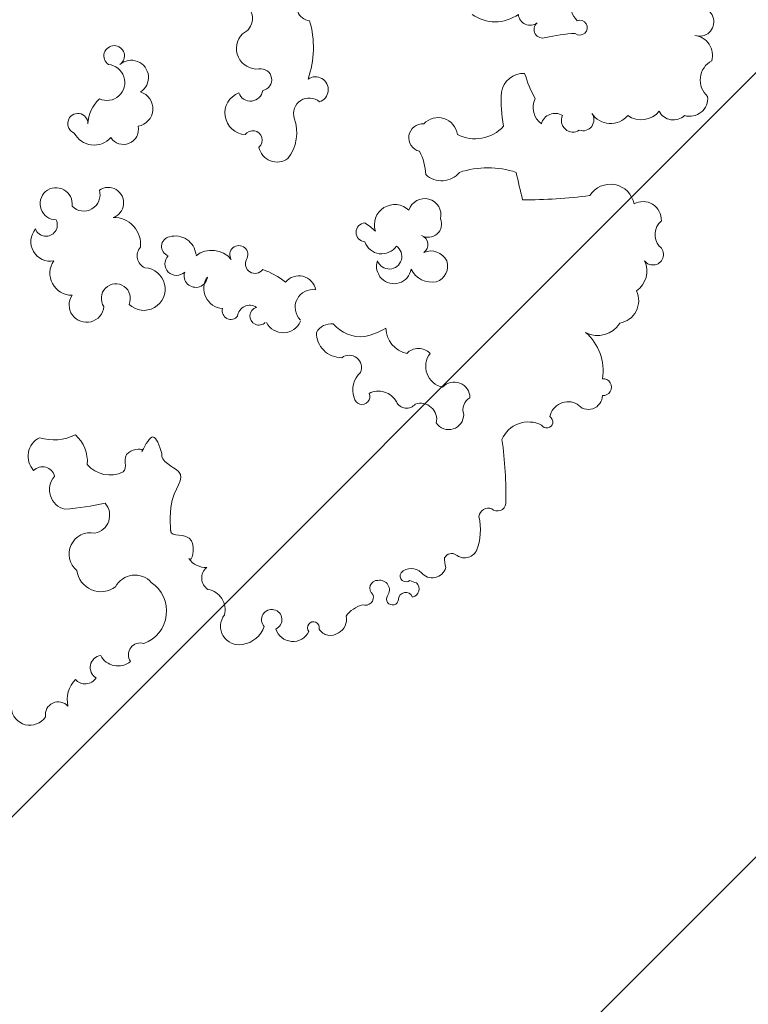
# Model space of a CAD drawing. Header units: millimetres. Extents: x 6567289036 to 6568990308, y 5976640423 to 5977332400.
# Tile 60 of 256: x 6568112045 to 6568112879, y 5976973890 to 5976975017. Entities that reach past the tile are written whole.
import ezdxf

# ---------------------------------------------------------------- set-up
doc = ezdxf.new("R2010")
doc.units = ezdxf.units.MM
doc.layers.add('ZAGOSPODAROWANIE_DRZEWA', color=110, linetype='Continuous', lineweight=5)
picture_1 = doc.add_image_def('image2.jpg', size_in_pixel=(6997, 9782))

# ---------------------------------------------------------------- blocks, each defined once
blk = doc.blocks.new('drz_353_r')
at = {"color": 114, "lineweight": 15}
for centre, radius, start, end in [((-6.63670136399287, 155.6691348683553), 3.279959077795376, 341.4309206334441, 164.3966416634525), ((1.053173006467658, 154.0173418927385), 4.620750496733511, 74.87799514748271, 172.4478652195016), ((6.690894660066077, 160.8365162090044), 5.020688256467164, 208.0175590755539, 318.5763913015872), ((10.8767960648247, 153.4333433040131), 4.103056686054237, 342.7444389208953, 95.8920315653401), ((12.14917031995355, 149.6871601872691), 3.660271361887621, 297.3506905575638, 43.70560371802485), ((38.69170765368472, 142.7294653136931), 4.193658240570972, 87.09871517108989, 209.6337107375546), ((42.03821326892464, 149.5741323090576), 4.108509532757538, 220.2824870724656, 310.1999449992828), ((46.61878362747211, 144.9915206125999), 2.409691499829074, 306.8909975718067, 143.1678100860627), ((10.36184669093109, 142.296100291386), 5.401218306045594, 325.1651845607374, 50.03950693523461), ((50.43719980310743, 138.1336177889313), 5.471516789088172, 34.31658100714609, 115.6897562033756), ((36.05639354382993, 135.2218295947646), 5.527101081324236, 100.5273801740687, 237.882412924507), ((57.19586015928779, 136.5354538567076), 5.190789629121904, 9.465806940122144, 115.5593220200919), ((11.60255937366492, 135.2903670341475), 5.055992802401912, 302.4176229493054, 50.84262948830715), ((59.36209148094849, 132.3787146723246), 5.81632423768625, 331.2062987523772, 59.47859041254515), ((76.9958542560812, 133.5643164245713), 1.933327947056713, 356.0366409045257, 183.9633590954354), ((73.21525761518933, 122.0011005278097), 11.57864273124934, 80.7965652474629, 139.1318820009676), ((78.8533960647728, 130.1950780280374), 3.236392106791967, 308.165092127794, 88.74006629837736), ((15.75953341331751, 128.9336828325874), 2.540608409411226, 341.6108745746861, 124.7057161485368), ((-10.84875767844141, 131.6777885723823), 5.638269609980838, 212.9162566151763, 314.4162515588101), ((-5.314096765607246, 128.2631692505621), 1.702668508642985, 320.0053295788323, 201.0890334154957), ((-70.33635014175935, 116.3310225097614), 104.4255062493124, 359.3392687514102, 7.820719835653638), ((35.2094200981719, 129.3366510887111), 39.27896202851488, 183.1637744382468, 193.1130512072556), ((15.93286466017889, 126.6871573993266), 2.663596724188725, 244.7148283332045, 32.85504173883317), ((84.62962651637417, 125.5960090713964), 4.299065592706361, 151.4518817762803, 258.1432515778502), ((17.51677109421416, 122.5739682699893), 3.211440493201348, 147.9373043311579, 255.7062496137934), ((84.95126063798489, 120.6661469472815), 1.404964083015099, 301.0069459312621, 149.0518525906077), ((-4.897498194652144, 119.7502302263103), 1.971372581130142, 219.4132560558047, 20.02565739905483), ((-8.552775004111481, 116.8506082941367), 2.694846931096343, 274.3312309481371, 37.70019949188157), ((-3.403280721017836, 144.3161582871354), 29.95524488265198, 286.5941863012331, 298.6037657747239), ((12.94700932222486, 122.2783624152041), 4.711370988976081, 244.7566410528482, 323.2881192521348), ((91.54007013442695, 116.4831808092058), 6.57813736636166, 153.074731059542, 247.2074903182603), ((10.28060693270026, 115.3828649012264), 5.133896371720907, 177.4810051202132, 261.1554653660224), ((3.467772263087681, 233.6077760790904), 122.3723035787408, 281.4756519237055, 284.4878435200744), ((-15.78650232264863, 108.8649696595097), 9.131628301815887, 324.5329460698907, 35.46705393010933), ((47.78219570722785, 107.1790864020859), 21.0004002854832, 161.9621034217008, 198.0378965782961), ((11.41995456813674, 141.442034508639), 31.19170643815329, 266.4549179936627, 280.6903634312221), ((11.37208539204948, 104.2558694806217), 8.760833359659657, 332.3830631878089, 48.24741894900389), ((101.8141667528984, 19.19133591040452), 92.12408876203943, 88.85943182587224, 98.0007784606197), ((103.4297413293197, 109.3938225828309), 1.915814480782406, 316.5435487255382, 83.46051351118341), ((106.9186447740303, 107.3440629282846), 2.222257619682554, 160.7664101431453, 261.2130437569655), ((109.5812798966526, 91.94845271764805), 13.53653347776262, 68.72237088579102, 102.8135013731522), ((112.9374752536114, 101.8450717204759), 3.131178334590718, 321.0592651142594, 60.20151061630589), ((79.43205346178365, 99.48001944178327), 3.604869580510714, 90.40251346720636, 227.4829822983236), ((82.25796976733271, 104.8249122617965), 3.340294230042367, 211.3957141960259, 287.5309696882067), ((83.2962255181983, 98.22169080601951), 3.418220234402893, 303.7006260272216, 90.53786476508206), ((19.74218251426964, 95.77417023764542), 4.462081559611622, 97.82386667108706, 227.4345503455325), ((24.48722760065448, 96.59973386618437), 5.261757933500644, 316.3756850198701, 50.78437285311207), ((116.8583875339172, 98.89465631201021), 1.78096490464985, 146.5216518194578, 240.888111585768), ((49.98677489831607, 94.08660384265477), 4.168917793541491, 117.4453891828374, 202.550643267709), ((49.27074795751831, 94.16875275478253), 3.813111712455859, 18.4879307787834, 108.4290538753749), ((116.0595637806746, 105.9734165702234), 8.732330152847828, 269.341091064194, 284.8945948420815), ((117.43825859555, 94.4466457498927), 3.206949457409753, 309.4653554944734, 74.33571135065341), ((37.55594900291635, 92.70236961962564), 3.740494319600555, 76.6158912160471, 253.4920222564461), ((39.6272310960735, 93.53014497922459), 3.058679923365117, 330.1153852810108, 113.2101374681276), ((47.54349779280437, 94.4383492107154), 5.425541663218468, 296.8503566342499, 9.972383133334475), ((72.22776983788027, 97.80887474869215), 4.868944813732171, 232.7561332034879, 348.3173003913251), ((84.41241785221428, 91.71778830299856), 3.742397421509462, 77.96351266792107, 198.0035567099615), ((19.89553161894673, 92.2501714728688), 3.180534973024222, 175.7148065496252, 346.810497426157), ((28.95005738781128, 80.11282605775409), 12.87330084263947, 92.9118312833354, 117.5685740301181), ((44.32859666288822, 91.28045450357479), 2.174085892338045, 33.73454686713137, 160.501025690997), ((71.6859858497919, 91.28362553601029), 3.578023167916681, 132.2326987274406, 227.767301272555), ((79.23543749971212, 88.54666638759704), 2.583659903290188, 296.0750098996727, 51.23159102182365), ((121.8845947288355, 89.62826612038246), 3.359462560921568, 135.7884477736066, 224.2115522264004), ((116.4078143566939, 92.11784097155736), 5.571994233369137, 330.0426918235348, 346.3145920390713), ((123.221759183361, 89.58203678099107), 1.855467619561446, 10.52882097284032, 138.9907580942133), ((39.86852177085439, 85.86607622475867), 4.685713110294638, 136.0847328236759, 287.9789611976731), ((49.32973333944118, 85.66919827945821), 3.984306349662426, 251.4971789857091, 80.40267095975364), ((63.33459877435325, 89.89380406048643), 6.078349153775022, 271.5115232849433, 348.0417952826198), ((120.1913433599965, 88.45184416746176), 1.367753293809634, 238.4969749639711, 40.24219532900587), ((125.6423214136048, 88.365746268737), 1.665742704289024, 110.9773836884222, 269.6530524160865), ((42.38650457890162, 82.85647091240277), 4.081666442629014, 289.1539419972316, 55.6413665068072), ((47.06757550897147, 84.5955369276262), 2.882847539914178, 290.2485199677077, 145.5585031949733), ((82.5344402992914, 82.13168942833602), 4.630690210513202, 117.8513411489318, 207.910139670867), ((125.4971967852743, 85.33206036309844), 1.374622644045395, 236.6048102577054, 84.36237605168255), ((47.61284514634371, 74.66367659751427), 18.33124360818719, 13.68568244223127, 29.95767967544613), ((123.4147787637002, 82.41007674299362), 2.2149456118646, 53.23209208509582, 190.2783545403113), ((50.14124869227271, 72.36428728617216), 12.63784614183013, 134.2995786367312, 148.3231947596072), ((123.0298167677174, 81.9309428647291), 1.796400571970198, 177.3224161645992, 322.7491053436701), ((41.55593540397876, 79.17632031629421), 2.1768845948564, 184.6256858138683, 355.3743141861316), ((56.99792316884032, 78.18269799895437), 8.465330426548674, 310.8110801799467, 5.545557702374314), ((79.18864978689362, 78.35377730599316), 1.774865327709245, 277.0578099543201, 114.8640215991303), ((125.101827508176, 79.14132490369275), 1.819317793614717, 339.3923062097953, 110.6665458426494), ((72.53929120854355, 75.39779830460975), 2.852502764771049, 67.72323637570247, 216.4697404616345), ((77.50480047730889, 81.2834645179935), 5.061994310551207, 219.8859820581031, 292.0692576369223), ((133.5306652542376, 80.34470098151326), 6.974057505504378, 195.3293931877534, 234.1159530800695), ((130.2540848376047, 71.44289586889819), 3.351066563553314, 26.48494508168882, 104.00959733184), ((64.50697120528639, 73.66048067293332), 5.738572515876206, 269.5238626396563, 0.4173008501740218), ((130.8036294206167, 71.14361815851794), 3.036303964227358, 301.1463687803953, 36.21098894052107), ((8.870928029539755, 67.6824329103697), 2.936031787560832, 18.27468822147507, 214.8083968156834), ((66.38175775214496, 71.29372253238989), 3.881198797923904, 172.8686080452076, 240.3084819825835), ((14.37512378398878, 66.26381899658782), 3.584716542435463, 139.2644400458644, 286.837121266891), ((55.42417719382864, 63.87527713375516), 3.931064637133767, 100.7349118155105, 231.164908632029), ((58.70312207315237, 67.0983934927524), 4.061769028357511, 170.9464108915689, 315.9705902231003), ((132.0635767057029, 67.2226450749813), 1.358322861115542, 76.78551807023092, 311.3146765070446), ((-10.13124205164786, 66.6645889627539), 3.235222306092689, 227.6044522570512, 353.9780768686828), ((-0.7150015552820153, 45.68149882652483), 21.55429839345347, 70.55559335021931, 106.7139220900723), ((131.0868873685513, 62.5174048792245), 4.133896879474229, 288.1421963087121, 63.05138115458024), ((18.71761720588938, 53.67514430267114), 9.735486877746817, 52.41661212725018, 109.840003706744), ((60.22049811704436, 60.31230484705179), 4.309041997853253, 297.3635985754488, 66.88299108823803), ((21.19992091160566, 58.91671974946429), 4.249550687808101, 281.6236282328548, 35.59520508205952), ((66.65378522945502, 49.79744171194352), 17.57529323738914, 141.1875711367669, 160.653238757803), ((130.2217627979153, 57.68489131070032), 2.334509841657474, 22.78582417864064, 312.131648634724), ((6.605101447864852, 55.18456779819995), 2.492765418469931, 10.05678795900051, 189.9389921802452), ((-0.571217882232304, 54.33988597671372), 4.739120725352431, 224.7477034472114, 5.016872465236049), ((8.660927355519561, 52.80652416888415), 2.841443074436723, 290.0950827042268, 81.93511736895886), ((20.42951456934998, 53.33360634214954), 2.159697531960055, 41.13450243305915, 234.2597271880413), ((48.73969799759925, 53.85293402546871), 2.212303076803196, 243.7279040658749, 53.0046080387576), ((61.02053707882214, 52.60872476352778), 2.771735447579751, 145.5343169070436, 264.544647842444), ((60.72278544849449, 54.75023227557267), 2.068385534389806, 196.0813778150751, 44.38031982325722), ((129.8364241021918, 50.16440018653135), 6.109248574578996, 7.630535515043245, 71.37218097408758), ((-7.450867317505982, 49.36883501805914), 3.875527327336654, 24.94954766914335, 208.1335130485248), ((46.63532179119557, 50.13806027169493), 2.064612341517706, 56.97795974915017, 303.0220402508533), ((14.24863618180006, 51.87654532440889), 4.928265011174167, 200.6561358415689, 356.5577227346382), ((59.49743693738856, 48.31522544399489), 1.985120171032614, 256.2069449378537, 50.61588208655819), ((131.7878368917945, 50.13099505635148), 4.189754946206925, 230.975108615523, 11.63004788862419), ((51.51991962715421, 43.91805903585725), 5.855239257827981, 129.9462190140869, 217.810309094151), ((54.39756910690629, 46.77598328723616), 4.642877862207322, 236.0376921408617, 355.1984214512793), ((127.9978866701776, 42.23238089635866), 4.784429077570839, 76.06935760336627, 169.9245668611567), ((51.47208067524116, 40.27381524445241), 2.672016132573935, 252.0496418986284, 82.86776635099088), ((120.691826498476, 44.69047125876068), 3.060078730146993, 218.7146148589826, 328.0113532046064), ((113.408382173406, 42.66370945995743), 4.897054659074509, 305.5021015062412, 1.320595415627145), ((47.16533099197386, 35.57611472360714), 4.785289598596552, 96.72199699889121, 195.8435663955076), ((48.77130155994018, 35.85650859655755), 2.653515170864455, 224.9705485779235, 44.97054857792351), ((44.76413789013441, 34.66915923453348), 2.23824545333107, 190.2813164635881, 342.0982531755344), ((54.53601927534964, 28.38043744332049), 4.875485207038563, 315.8517813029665, 176.9397935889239), ((128.2632653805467, 25.66176044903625), 7.92364043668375, 20.13736171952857, 145.9708561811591), ((6.068576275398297, 25.50688833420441), 3.933852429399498, 32.07897309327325, 221.5948707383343), ((13.2620331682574, 26.40771675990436), 4.039023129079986, 9.492190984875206, 162.8887737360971), ((125.04821347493, 26.35610455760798), 5.021974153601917, 131.8670721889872, 242.3974214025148), ((17.96487917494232, 23.69459271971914), 3.454882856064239, 303.2746909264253, 102.0138062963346), ((44.24927097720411, 21.54764063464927), 6.09021094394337, 83.2878687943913, 182.0626281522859), ((46.94059186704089, 29.8020928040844), 2.963907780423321, 228.0974877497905, 336.9309921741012), ((138.2646082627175, 27.53790020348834), 2.699944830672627, 161.6108972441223, 304.705769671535), ((56.65382555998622, 21.96244977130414), 3.322527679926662, 65.44841534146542, 304.9528441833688), ((136.3410798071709, 22.46179981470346), 4.487385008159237, 297.8213398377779, 39.53614431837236), ((1.160802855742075, 21.58959932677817), 2.359965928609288, 33.59357079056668, 326.4064292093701), ((7.229403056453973, 19.91804177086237), 4.119062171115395, 335.2662777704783, 174.9051420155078), ((34.79849043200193, 20.21592673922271), 3.543678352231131, 18.29706243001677, 214.7779961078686), ((90.24203400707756, 20.6266552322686), 6.859108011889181, 310.6392861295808, 25.80057773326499), ((16.46184599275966, 16.9875832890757), 5.111909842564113, 297.4025719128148, 48.3304757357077), ((106.3398119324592, 16.41344411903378), 4.145646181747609, 9.926498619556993, 131.530086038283), ((118.2313842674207, 18.57518419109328), 5.590372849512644, 277.5265562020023, 36.56699671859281), ((17.01106063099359, 23.85875378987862), 8.280682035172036, 223.1584190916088, 268.0052176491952), ((32.93861360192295, 14.60554838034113), 3.739730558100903, 314.2539666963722, 106.3186842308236), ((58.14933783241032, 15.26151034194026), 3.99858338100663, 236.5050775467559, 84.14398995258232), ((19.89471263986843, 2.396360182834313), 85.42958530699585, 5.310347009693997, 11.56066416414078), ((141.1743378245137, 18.86638711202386), 2.764240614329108, 187.7605122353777, 329.6422659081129), ((115.2028040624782, 16.14263144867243), 4.879945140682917, 168.3495426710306, 320.4143102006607), ((141.9418258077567, 14.95264780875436), 2.991797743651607, 310.9126428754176, 57.26702291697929), ((16.64318072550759, 13.26493677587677), 2.31952073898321, 88.03233427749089, 339.4111861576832), ((94.07828191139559, 7.086974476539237), 8.358673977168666, 85.67023575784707, 137.8919862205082), ((35.00564007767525, 8.286854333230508), 3.680332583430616, 81.52015599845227, 359.7503086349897), ((50.93823236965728, 11.86975524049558), 5.004761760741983, 235.433117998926, 0.6548262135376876), ((78.1722299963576, 7.758530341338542), 10.88675662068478, 342.5919831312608, 26.94511070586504), ((148.6042965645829, 17.70766390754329), 6.875975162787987, 226.8435266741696, 282.1385753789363), ((100.4820531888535, 11.36697955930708), 4.600335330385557, 228.6401497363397, 346.626133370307), ((151.9763101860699, 8.767237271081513), 2.937757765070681, 130.9693297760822, 279.1095441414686), ((39.87221468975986, 5.982924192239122), 2.577149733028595, 290.5691582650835, 117.4068421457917), ((43.6928220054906, 6.965226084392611), 4.474954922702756, 229.3498623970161, 10.08085102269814), ((98.03850487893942, 5.159322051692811), 2.818560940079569, 102.2136719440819, 225.8644035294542), ((150.1495056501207, 2.272934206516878), 4.262256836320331, 273.2583802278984, 57.47116390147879), ((92.83047990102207, 6.640154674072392), 4.775754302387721, 206.6036873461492, 312.8073663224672)]:
    blk.add_arc(centre, radius, start, end, dxfattribs=at)
for points, start_tangent, end_tangent in [([(116.2522625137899, 38.67704557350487), (112.1485246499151, 39.26269197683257), (109.8035315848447, 34.5775207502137)], (0.8323129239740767, 0.5543060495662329), (-0.9938962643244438, 0.1103187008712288)), ([(109.8035315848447, 34.5775207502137), (104.5273065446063, 34.5775207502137), (96.31983081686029, 36.33445996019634), (92.21609295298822, 32.52776109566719)], (0.9979295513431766, 0.0643164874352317), (-0.9487807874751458, 0.3159351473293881)), ([(91.70545460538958, 27.95247145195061), (91.92297349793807, 24.9143578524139), (96.41738760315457, 23.61201462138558)], (-0.7896576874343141, 0.6135476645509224), (0.5372668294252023, -0.8434123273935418))]:
    blk.add_spline(points, degree=3, dxfattribs=dict(at, start_tangent=start_tangent, end_tangent=end_tangent))
at = {"color": 114, "lineweight": 15, "start_tangent": (-0.13229716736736, 0.9912100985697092)}
blk.add_spline([(92.21609295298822, 32.52776109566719), (88.40548390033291, 30.47799592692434), (91.70545460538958, 27.95247145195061)], degree=3, dxfattribs=at)

msp = doc.modelspace()

# ---------------------------------------------------------------- hatches: boundary and pattern name
at = {"lineweight": 9}
h = msp.add_hatch(dxfattribs=at)
h.set_pattern_fill('ANSI37', color=6, scale=200)
h.set_pattern_definition([(45, (0, 0), (-449.0128060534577, 449.0128060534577), []), (135, (0, 0), (-449.0128060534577, -449.0128060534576), [])])
edge = h.paths.add_edge_path()
edge.add_ellipse((6568115963.531235, 5976981075.503613), major_axis=(-4887.610083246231, 13295.45242395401), ratio=0.7412441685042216, start_angle=32.51208644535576, end_angle=210.017614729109)
edge.add_arc((6568120030.921191, 5976974544.735871), 6000.0000036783, 328.1187080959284, 341.4126795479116)
edge.add_arc((6568129230.183396, 5976971451.657601), 3705.336608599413, 102.07590089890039, 161.4207304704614, ccw=False)
edge.add_line((6568128455.000002, 5976975074.999993), (6568127189.99999, 5976976139.999994))
edge.add_line((6568127189.99999, 5976976139.999994), (6568126709.575541, 5976977735.563391))
edge.add_arc((6568125952.522593, 5976977524.292806), 785.9799155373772, -6.952018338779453e-08, 15.592810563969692, ccw=False)
edge.add_arc((6568125952.522593, 5976977524.292805), 785.9799146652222, -180, 0, ccw=False)
edge.add_arc((6568125952.522594, 5976977524.292805), 785.9799156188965, 15.59281063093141, 180, ccw=False)
edge.add_line((6568126709.575541, 5976977735.563391), (6568126110.000009, 5976980010.000004))
edge.add_line((6568126110.000009, 5976980010.000004), (6568123380.000009, 5976984369.999994))
edge.add_line((6568123380.000009, 5976984369.999994), (6568121269.99999, 5976989290.000013))
edge.add_line((6568121269.99999, 5976989290.000013), (6568113570.945966, 5976997357.572804))
edge.add_line((6568113570.945966, 5976997357.572804), (6568115087.354076, 5976995767.827636))
edge.add_line((6568115087.354076, 5976995767.827636), (6568109344.62986, 5976993777.976645))
edge.add_line((6568109344.62986, 5976993777.976645), (6568105057.329888, 5976992283.576641))
edge.add_line((6568105057.329888, 5976992283.576641), (6568103663.345472, 5976991804.321001))
edge.add_line((6568103663.345472, 5976991804.321001), (6568103663.086779, 5976991804.241769))
edge.add_line((6568103663.086779, 5976991804.241769), (6568105057.329888, 5976992283.576641))
edge.add_line((6568105057.329888, 5976992283.576641), (6568103718.416223, 5976991818.804065))
edge.add_line((6568103718.416223, 5976991818.804065), (6568104962.276554, 5976992242.049895))
edge.add_arc((6568105439.242177, 5976991029.434477), 1303.047335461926, -31.942532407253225, 111.4715139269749, ccw=False)
edge = h.paths.add_edge_path(flags=16)
edge.add_spline(control_points=[(6568124179.660505, 5976971937.399259), (6568124170.178185, 5976971922.238156), (6568124160.661446, 5976971907.1206), (6568124042.983392, 5976971721.395361), (6568123930.467439, 5976971556.34814), (6568123697.169327, 5976971237.91074), (6568123576.387566, 5976971084.520517), (6568123327.072579, 5976970789.772813), (6568123198.539742, 5976970648.415164), (6568122934.2278, 5976970378.038323), (6568122798.449032, 5976970249.018835), (6568122489.41623, 5976969976.473749), (6568122314.506495, 5976969836.032023), (6568121955.434841, 5976969574.236462), (6568121771.273003, 5976969452.881261), (6568121394.443346, 5976969229.517278), (6568121201.774976, 5976969127.507148), (6568120768.233918, 5976968924.113389), (6568120525.587008, 5976968827.159615), (6568120108.031768, 5976968688.061913), (6568119935.845833, 5976968638.2722), (6568119587.009729, 5976968552.366451), (6568119410.358985, 5976968516.250504), (6568119052.970499, 5976968457.845744), (6568118872.232271, 5976968435.557209), (6568118507.082804, 5976968404.968018), (6568118322.671227, 5976968396.66777), (6568117950.638351, 5976968394.212671), (6568117763.016894, 5976968400.058295), (6568117385.084333, 5976968426.035691), (6568117194.773247, 5976968446.167936), (6568116812.040392, 5976968500.828072), (6568116619.618782, 5976968535.35638), (6568116233.299957, 5976968618.873293), (6568116039.403005, 5976968667.862229), (6568115650.818154, 5976968780.308804), (6568115456.13058, 5976968843.766676), (6568115066.689784, 5976968985.094758), (6568114871.936908, 5976969062.965104), (6568114483.121285, 5976969232.991462), (6568114289.058877, 5976969325.147525), (6568113902.400093, 5976969523.545527), (6568113709.804032, 5976969629.787452), (6568113326.864097, 5976969856.083756), (6568113136.520503, 5976969976.138072), (6568112758.872959, 5976970229.713349), (6568112571.569253, 5976970363.234211), (6568112200.782331, 5976970643.326867), (6568112017.299326, 5976970789.898541), (6568111654.921274, 5976971095.610539), (6568111476.026404, 5976971254.750731), (6568111123.572922, 5976971585.05476), (6568110950.014457, 5976971756.218459), (6568110608.958048, 5976972109.965896), (6568110441.46023, 5976972292.549491), (6568110113.221196, 5976972668.478745), (6568109952.480091, 5976972861.824264), (6568109638.418891, 5976973258.56927), (6568109485.098891, 5976973461.968619), (6568109186.509607, 5976973878.067302), (6568109041.240406, 5976974090.766497), (6568108759.345093, 5976974524.669134), (6568108622.719053, 5976974745.872441), (6568108358.662783, 5976975195.949905), (6568108231.232617, 5976975424.823928), (6568107986.079069, 5976975889.375787), (6568107868.355747, 5976976125.053492), (6568107643.083237, 5976976602.316001), (6568107535.534105, 5976976843.900676), (6568107331.031953, 5976977332.054698), (6568107234.078984, 5976977578.623914), (6568107051.144165, 5976978075.802788), (6568106965.162361, 5976978326.412314), (6568106804.496389, 5976978830.709731), (6568106729.812265, 5976979084.397489), (6568106592.018281, 5976979593.875413), (6568106528.908463, 5976979849.665444), (6568106414.488504, 5976980362.362128), (6568106363.178405, 5976980619.268641), (6568106272.530857, 5976981133.206791), (6568106233.193444, 5976981390.238283), (6568106166.610678, 5976981903.433439), (6568106139.365355, 5976982159.596952), (6568106097.031569, 5976982670.066146), (6568106081.943135, 5976982924.371669), (6568106063.932471, 5976983430.14245), (6568106061.010261, 5976983681.607542), (6568106067.285231, 5976984180.727455), (6568106076.482419, 5976984428.382098), (6568106106.892788, 5976984918.928708), (6568106128.105963, 5976985161.820485), (6568106182.388234, 5976985641.912052), (6568106215.457308, 5976985879.111641), (6568106293.235035, 5976986346.918525), (6568106337.94364, 5976986577.525605), (6568106438.728861, 5976987031.282452), (6568106494.805395, 5976987254.43199), (6568106618.001571, 5976987692.450681), (6568106685.12109, 5976987907.319598), (6568106830.028, 5976988328.002844), (6568106907.815219, 5976988533.816941), (6568107073.636337, 5976988935.672216), (6568107161.670006, 5976989131.713181), (6568107347.522875, 5976989513.366485), (6568107445.341783, 5976989698.978644), (6568107650.271835, 5976990059.187248), (6568107757.382629, 5976990233.783571), (6568107980.380675, 5976990571.446624), (6568108096.267531, 5976990734.51332), (6568108336.290716, 5976991048.678833), (6568108460.426629, 5976991199.777731), (6568108716.422053, 5976991489.644339), (6568108848.28117, 5976991628.412262), (6568109119.210566, 5976991893.324191), (6568109258.280524, 5976992019.468547), (6568109573.005394, 5976992284.002355), (6568109750.216354, 5976992419.413794), (6568110113.673797, 5976992671.111975), (6568110299.920358, 5976992787.400099), (6568110680.724046, 5976993000.607155), (6568110875.28188, 5976993097.527375), (6568111199.420376, 5976993239.883722), (6568111326.713811, 5976993291.17831), (6568111455.464362, 5976993338.508967)], knot_values=[0, 0, 0, 0, 0.005215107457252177, 0.005215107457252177, 0.06425553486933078, 0.06425553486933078, 0.1232959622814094, 0.1232959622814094, 0.182336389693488, 0.182336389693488, 0.2413768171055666, 0.2413768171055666, 0.313447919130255, 0.313447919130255, 0.3855190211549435, 0.3855190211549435, 0.457590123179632, 0.457590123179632, 0.5444636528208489, 0.5444636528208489, 0.603987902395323, 0.603987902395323, 0.6635121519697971, 0.6635121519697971, 0.7230364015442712, 0.7230364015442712, 0.7825606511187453, 0.7825606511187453, 0.8420849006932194, 0.8420849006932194, 0.9016091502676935, 0.9016091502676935, 0.9611333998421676, 0.9611333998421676, 1.020657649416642, 1.020657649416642, 1.080181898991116, 1.080181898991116, 1.13970614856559, 1.13970614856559, 1.199230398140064, 1.199230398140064, 1.258754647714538, 1.258754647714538, 1.318278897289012, 1.318278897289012, 1.377803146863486, 1.377803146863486, 1.43732739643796, 1.43732739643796, 1.496851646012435, 1.496851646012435, 1.556375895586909, 1.556375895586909, 1.615900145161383, 1.615900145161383, 1.675424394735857, 1.675424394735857, 1.734948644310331, 1.734948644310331, 1.794472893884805, 1.794472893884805, 1.853997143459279, 1.853997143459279, 1.913521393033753, 1.913521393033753, 1.973045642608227, 1.973045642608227, 2.032569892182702, 2.032569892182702, 2.092094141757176, 2.092094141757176, 2.15161839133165, 2.15161839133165, 2.211142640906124, 2.211142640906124, 2.270666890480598, 2.270666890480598, 2.330191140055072, 2.330191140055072, 2.389715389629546, 2.389715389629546, 2.44923963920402, 2.44923963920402, 2.508763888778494, 2.508763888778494, 2.568288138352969, 2.568288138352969, 2.627812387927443, 2.627812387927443, 2.687336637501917, 2.687336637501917, 2.746860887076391, 2.746860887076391, 2.806385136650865, 2.806385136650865, 2.865909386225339, 2.865909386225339, 2.925433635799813, 2.925433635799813, 2.984957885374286, 2.984957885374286, 3.044482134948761, 3.044482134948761, 3.104006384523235, 3.104006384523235, 3.163530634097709, 3.163530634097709, 3.223054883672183, 3.223054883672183, 3.282579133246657, 3.282579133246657, 3.342103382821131, 3.342103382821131, 3.401627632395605, 3.401627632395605, 3.473631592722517, 3.473631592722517, 3.54563555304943, 3.54563555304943, 3.617639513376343, 3.617639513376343, 3.663283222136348, 3.663283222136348, 3.663283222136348, 3.663283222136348], degree=3, periodic=0)
edge.add_spline(control_points=[(6568111455.464362, 5976993338.508967), (6568111532.57975, 5976993366.857755), (6568111610.217915, 5976993393.784486), (6568111857.122364, 5976993474.349177), (6568112028.24174, 5976993522.753692), (6568112374.847825, 5976993606.100425), (6568112550.335085, 5976993641.042549), (6568112905.306947, 5976993697.314068), (6568113084.792009, 5976993718.643189), (6568113447.353069, 5976993747.531727), (6568113630.42938, 5976993755.090744), (6568113854.469842, 5976993755.815786), (6568113893.937239, 5976993755.626351), (6568113933.473553, 5976993755.11933)], knot_values=[6.007088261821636, 6.007088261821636, 6.007088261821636, 6.007088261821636, 6.034426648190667, 6.034426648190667, 6.093467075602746, 6.093467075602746, 6.152507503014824, 6.152507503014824, 6.211547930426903, 6.211547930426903, 6.270588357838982, 6.270588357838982, 6.283185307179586, 6.283185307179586, 6.283185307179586, 6.283185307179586], degree=3, periodic=0)
edge.add_arc((6568114150.153406, 5976990882.713037), 2880.56731633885, -6.57821503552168, 94.31393393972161, ccw=False)
edge.add_arc((6568110320.519809, 5976990930.202398), 6701.875845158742, 335.38205193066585, 356.7710859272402, ccw=False)
edge.add_spline(control_points=[(6568116413.233098, 5976988138.43152), (6568116399.802512, 5976988118.620205), (6568116386.481956, 5976988098.660331), (6568116311.348016, 5976987984.289184), (6568116251.873528, 5976987886.786275), (6568116138.119045, 5976987685.589762), (6568116083.839258, 5976987581.89623), (6568115980.755843, 5976987368.648404), (6568115931.952387, 5976987259.094217), (6568115840.085011, 5976987034.494839), (6568115797.021228, 5976986919.449773), (6568115716.873694, 5976986684.274664), (6568115679.790045, 5976986564.144757), (6568115611.816869, 5976986319.238267), (6568115580.927412, 5976986194.461821), (6568115525.527754, 5976985940.728713), (6568115501.017599, 5976985811.772182), (6568115458.53099, 5976985550.169449), (6568115440.554561, 5976985417.523372), (6568115411.258081, 5976985149.052274), (6568115399.938043, 5976985013.227372), (6568115384.04467, 5976984738.925879), (6568115379.471337, 5976984600.449398), (6568115377.129155, 5976984321.385095), (6568115379.360299, 5976984180.797376), (6568115390.652369, 5976983898.060843), (6568115399.713285, 5976983755.912126), (6568115424.657997, 5976983470.610762), (6568115440.541779, 5976983327.458203), (6568115479.093537, 5976983040.71043), (6568115501.761497, 5976982897.115299), (6568115553.811668, 5976982610.045099), (6568115583.193859, 5976982466.570113), (6568115648.571897, 5976982180.301835), (6568115684.56772, 5976982037.508623), (6568115763.042439, 5976981753.161994), (6568115805.521308, 5976981611.608654), (6568115896.802265, 5976981330.293968), (6568115945.604325, 5976981190.532698), (6568116049.343316, 5976980913.346115), (6568116104.280218, 5976980775.92088), (6568116220.072862, 5976980503.939821), (6568116280.928574, 5976980369.384072), (6568116408.316006, 5976980103.662653), (6568116474.847695, 5976979972.497057), (6568116613.318377, 5976979714.061551), (6568116685.257336, 5976979586.791718), (6568116834.248999, 5976979336.636009), (6568116911.301663, 5976979213.750213), (6568117070.203418, 5976978972.831218), (6568117152.052464, 5976978854.798099), (6568117320.207122, 5976978624.031129), (6568117406.512685, 5976978511.297358), (6568117583.219337, 5976978291.551407), (6568117673.620369, 5976978184.539309), (6568117858.137304, 5976977976.632259), (6568117952.253142, 5976977875.73739), (6568118143.801198, 5976977680.431128), (6568118241.23334, 5976977586.019817), (6568118438.999794, 5976977404.015286), (6568118539.334015, 5976977316.42215), (6568118742.477169, 5976977148.354403), (6568118845.285995, 5976977067.87987), (6568119052.940602, 5976976914.313204), (6568119157.786259, 5976976841.221138), (6568119369.069979, 5976976702.644506), (6568119475.507895, 5976976637.159993), (6568119689.528906, 5976976513.982927), (6568119797.111833, 5976976456.290405), (6568120012.977748, 5976976348.839824), (6568120121.260547, 5976976299.081761), (6568120338.088616, 5976976207.600125), (6568120446.633684, 5976976165.876508), (6568120663.562138, 5976976090.521903), (6568120771.945321, 5976976056.890822), (6568120988.145437, 5976975997.739588), (6568121095.962186, 5976975972.219279), (6568121310.650357, 5976975929.271747), (6568121417.521635, 5976975911.844309), (6568121629.970323, 5976975885.03404), (6568121735.547655, 5976975875.65095), (6568121941.568389, 5976975865.039034), (6568122042.065019, 5976975863.546184), (6568122141.684427, 5976975865.736631)], knot_values=[0.4891344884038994, 0.4891344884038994, 0.4891344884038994, 0.4891344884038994, 0.5018947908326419, 0.5018947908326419, 0.5617157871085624, 0.5617157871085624, 0.6215367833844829, 0.6215367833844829, 0.6813577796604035, 0.6813577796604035, 0.741178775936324, 0.741178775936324, 0.8009997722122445, 0.8009997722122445, 0.860820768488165, 0.860820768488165, 0.9206417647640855, 0.9206417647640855, 0.9804627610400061, 0.9804627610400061, 1.040283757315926, 1.040283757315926, 1.100104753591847, 1.100104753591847, 1.159925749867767, 1.159925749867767, 1.219746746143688, 1.219746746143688, 1.279567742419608, 1.279567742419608, 1.339388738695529, 1.339388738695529, 1.399209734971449, 1.399209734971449, 1.459030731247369, 1.459030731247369, 1.51885172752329, 1.51885172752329, 1.57867272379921, 1.57867272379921, 1.638493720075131, 1.638493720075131, 1.698314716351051, 1.698314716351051, 1.758135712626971, 1.758135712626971, 1.817956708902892, 1.817956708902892, 1.877777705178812, 1.877777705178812, 1.937598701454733, 1.937598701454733, 1.997419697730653, 1.997419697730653, 2.057240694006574, 2.057240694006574, 2.117061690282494, 2.117061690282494, 2.176882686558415, 2.176882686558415, 2.236703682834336, 2.236703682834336, 2.296524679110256, 2.296524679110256, 2.356345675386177, 2.356345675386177, 2.416166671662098, 2.416166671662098, 2.475987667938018, 2.475987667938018, 2.535808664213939, 2.535808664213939, 2.595629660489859, 2.595629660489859, 2.65545065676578, 2.65545065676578, 2.715271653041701, 2.715271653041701, 2.775092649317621, 2.775092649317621, 2.834913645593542, 2.834913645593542, 2.892721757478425, 2.892721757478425, 2.892721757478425, 2.892721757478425], degree=3, periodic=0)
edge.add_arc((6568122003.929132, 5976973301.462857), 2567.971282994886, -32.08544419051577, 86.92497051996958, ccw=False)
h.paths.add_polyline_path([(6568115761.083549, 5976988511.144317), (6568116213.983452, 5976988299.291283), (6568115366.57142, 5976986487.69177), (6568114913.671543, 5976986699.544763)], flags=0)
edge = h.paths.add_edge_path(flags=16)
edge.add_spline(control_points=[(6568122117.503294, 5976976965.470814), (6568122095.634129, 5976976964.989951), (6568122073.659348, 5976976964.752335), (6568122009.126465, 5976976964.777331), (6568121966.28494, 5976976965.70374), (6568121879.836099, 5976976969.420142), (6568121836.227296, 5976976972.21031), (6568121739.87075, 5976976980.41346), (6568121686.970827, 5976976986.224181), (6568121587.142304, 5976976999.685277), (6568121540.335401, 5976977006.99522), (6568121445.985789, 5976977023.765357), (6568121398.446313, 5976977033.224999), (6568121288.958086, 5976977057.366896), (6568121226.784196, 5976977072.767728), (6568121105.71034, 5976977106.113291), (6568121046.857298, 5976977123.817733), (6568120939.343596, 5976977158.941852), (6568120890.815192, 5976977175.807072), (6568120805.189653, 5976977207.377444), (6568120768.193889, 5976977221.60511), (6568120693.982465, 5976977251.337688), (6568120656.769596, 5976977266.841464), (6568120544.023896, 5976977315.639267), (6568120468.18812, 5976977350.924743), (6568120354.095163, 5976977407.819135), (6568120315.999114, 5976977427.44904), (6568120224.833806, 5976977475.959131), (6568120171.72779, 5976977505.457523), (6568120076.069017, 5976977560.873515), (6568120033.5171, 5976977586.335578), (6568119951.473879, 5976977637.018695), (6568119911.981095, 5976977662.127), (6568119833.066043, 5976977713.743689), (6568119793.636919, 5976977740.256621), (6568119699.98791, 5976977804.973507), (6568119645.818672, 5976977843.803679), (6568119508.509773, 5976977945.856742), (6568119425.572317, 5976978010.903067), (6568119307.374588, 5976978108.645167), (6568119271.608172, 5976978138.893512), (6568119188.881468, 5976978210.437518), (6568119142.019223, 5976978252.158396), (6568119048.845014, 5976978337.541326), (6568119002.525654, 5976978381.210325), (6568118910.504687, 5976978470.455091), (6568118864.806069, 5976978516.027941), (6568118769.706587, 5976978613.543143), (6568118720.370191, 5976978665.681199), (6568118622.64212, 5976978772.11737), (6568118574.253626, 5976978826.412236), (6568118469.449304, 5976978947.572772), (6568118413.249493, 5976979014.86982), (6568118275.879962, 5976979185.279014), (6568118195.664942, 5976979290.09271), (6568118078.404751, 5976979451.565716), (6568118039.822672, 5976979506.106125), (6568117963.732501, 5976979616.544595), (6568117926.22601, 5976979672.440291), (6568117848.78729, 5976979790.966536), (6568117808.966093, 5976979853.731558), (6568117725.871052, 5976979988.647191), (6568117682.78918, 5976980060.988088), (6568117598.438626, 5976980207.540318), (6568117557.175504, 5976980281.751142), (6568117476.656051, 5976980431.74359), (6568117437.392956, 5976980507.537989), (6568117360.950826, 5976980660.564817), (6568117323.774444, 5976980737.792494), (6568117249.00724, 5976980899.10006), (6568117211.57662, 5976980983.272905), (6568117141.192058, 5976981148.443359), (6568117108.100163, 5976981229.389515), (6568117044.291972, 5976981392.283509), (6568117013.577645, 5976981474.22713), (6568116954.739178, 5976981638.52753), (6568116926.602977, 5976981720.876121), (6568116872.800014, 5976981886.229169), (6568116847.128933, 5976981969.247186), (6568116798.298273, 5976982135.7856), (6568116775.14052, 5976982219.300756), (6568116730.954418, 5976982388.284255), (6568116709.975831, 5976982473.756072), (6568116670.707622, 5976982644.857734), (6568116652.414854, 5976982730.501804), (6568116617.887943, 5976982905.084249), (6568116601.761948, 5976982994.016427), (6568116572.453586, 5976983171.68931), (6568116559.271928, 5976983260.423236), (6568116538.781799, 5976983415.433166), (6568116530.826926, 5976983481.808152), (6568116516.586197, 5976983614.242401), (6568116510.300646, 5976983680.298689), (6568116499.599446, 5976983809.572456), (6568116495.122626, 5976983872.808131), (6568116487.710375, 5976983998.832855), (6568116484.77512, 5976984061.618791), (6568116480.207375, 5976984193.366218), (6568116478.747606, 5976984262.273131), (6568116477.694455, 5976984399.346871), (6568116478.101213, 5976984467.509321), (6568116480.499536, 5976984589.555973), (6568116482.160139, 5976984643.586482), (6568116486.657064, 5976984751.058761), (6568116489.49327, 5976984804.497582), (6568116499.608615, 5976984961.711306), (6568116508.53998, 5976985064.594976), (6568116528.744451, 5976985249.211628), (6568116539.306009, 5976985331.43283), (6568116560.588132, 5976985475.627213), (6568116570.743605, 5976985538.009781), (6568116590.958807, 5976985651.520385), (6568116600.770177, 5976985702.841016), (6568116621.541807, 5976985804.491194), (6568116632.501518, 5976985854.817669), (6568116656.957761, 5976985960.556149), (6568116670.599832, 5976986015.832397), (6568116699.252728, 5976986125.014327), (6568116714.262809, 5976986178.916669), (6568116742.480248, 5976986274.683747), (6568116755.447944, 5976986316.799826), (6568116782.205708, 5976986400.088901), (6568116795.994809, 5976986441.258929), (6568116840.02241, 5976986567.514733), (6568116871.630661, 5976986650.957241), (6568116921.490833, 5976986772.719453), (6568116938.52239, 5976986812.749106), (6568116974.182065, 5976986893.495354), (6568116992.847601, 5976986934.157406), (6568117030.997469, 5976987014.19085), (6568117050.483657, 5976987053.565917), (6568117094.24931, 5976987138.824138), (6568117118.70173, 5976987184.41643), (6568117168.663729, 5976987273.677287), (6568117194.177909, 5976987317.353882), (6568117246.20577, 5976987402.779351), (6568117272.716642, 5976987444.523621), (6568117325.543886, 5976987524.363022), (6568117351.826954, 5976987562.544697), (6568117421.686473, 5976987660.161722), (6568117465.902493, 5976987718.134262), (6568117539.472173, 5976987808.773355), (6568117568.257901, 5976987842.852838), (6568117626.509151, 5976987909.151843), (6568117655.982096, 5976987941.379913), (6568117715.569021, 5976988004.000515), (6568117745.681647, 5976988034.391772), (6568117828.65514, 5976988114.8297), (6568117882.116377, 5976988163.078126), (6568117990.663218, 5976988254.283109), (6568118045.75631, 5976988297.246881), (6568118157.477585, 5976988378.047336), (6568118214.106191, 5976988415.884933), (6568118310.119851, 5976988475.041928), (6568118349.091805, 5976988497.718554), (6568118388.411192, 5976988519.292567)], knot_values=[0.1112319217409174, 0.1112319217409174, 0.1112319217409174, 0.1112319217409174, 0.1286975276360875, 0.1286975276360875, 0.1622787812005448, 0.1622787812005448, 0.1958600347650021, 0.1958600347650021, 0.235836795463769, 0.235836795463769, 0.2705727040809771, 0.2705727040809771, 0.3053086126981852, 0.3053086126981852, 0.3499824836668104, 0.3499824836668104, 0.3916036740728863, 0.3916036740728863, 0.4255241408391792, 0.4255241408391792, 0.451170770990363, 0.451170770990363, 0.4768174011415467, 0.4768174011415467, 0.5286687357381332, 0.5286687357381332, 0.5545944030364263, 0.5545944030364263, 0.5906419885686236, 0.5906419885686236, 0.619497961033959, 0.619497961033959, 0.6462924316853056, 0.6462924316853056, 0.6730869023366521, 0.6730869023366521, 0.7100172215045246, 0.7100172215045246, 0.7669852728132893, 0.7669852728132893, 0.7918135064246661, 0.7918135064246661, 0.8246233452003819, 0.8246233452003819, 0.8574331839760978, 0.8574331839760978, 0.8902430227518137, 0.8902430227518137, 0.9262393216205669, 0.9262393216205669, 0.9622356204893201, 0.9622356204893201, 1.00504305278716, 1.00504305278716, 1.068421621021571, 1.068421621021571, 1.100110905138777, 1.100110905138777, 1.131800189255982, 1.131800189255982, 1.166539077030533, 1.166539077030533, 1.205615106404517, 1.205615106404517, 1.24476671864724, 1.24476671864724, 1.283918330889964, 1.283918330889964, 1.323069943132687, 1.323069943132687, 1.36501001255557, 1.36501001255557, 1.40474522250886, 1.40474522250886, 1.44448043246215, 1.44448043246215, 1.484002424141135, 1.484002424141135, 1.52352441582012, 1.52352441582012, 1.563046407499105, 1.563046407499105, 1.603325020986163, 1.603325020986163, 1.643603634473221, 1.643603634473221, 1.685435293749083, 1.685435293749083, 1.727266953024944, 1.727266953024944, 1.758683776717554, 1.758683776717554, 1.790100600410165, 1.790100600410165, 1.82035299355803, 1.82035299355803, 1.850605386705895, 1.850605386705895, 1.884095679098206, 1.884095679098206, 1.917585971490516, 1.917585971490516, 1.944425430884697, 1.944425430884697, 1.971264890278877, 1.971264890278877, 2.023854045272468, 2.023854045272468, 2.066949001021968, 2.066949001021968, 2.100399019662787, 2.100399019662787, 2.128464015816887, 2.128464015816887, 2.156529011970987, 2.156529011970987, 2.188034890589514, 2.188034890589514, 2.219540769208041, 2.219540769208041, 2.244752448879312, 2.244752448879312, 2.269964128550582, 2.269964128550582, 2.322983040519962, 2.322983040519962, 2.349492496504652, 2.349492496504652, 2.377233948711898, 2.377233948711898, 2.404975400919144, 2.404975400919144, 2.438306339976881, 2.438306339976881, 2.471637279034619, 2.471637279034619, 2.504968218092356, 2.504968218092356, 2.536913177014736, 2.536913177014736, 2.588608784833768, 2.588608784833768, 2.621141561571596, 2.621141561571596, 2.653674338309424, 2.653674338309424, 2.686207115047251, 2.686207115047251, 2.74242991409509, 2.74242991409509, 2.798652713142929, 2.798652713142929, 2.854875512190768, 2.854875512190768, 2.892721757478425, 2.892721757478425, 2.892721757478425, 2.892721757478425], degree=3, periodic=0)
edge.add_spline(control_points=[(6568118388.411192, 5976988519.292567), (6568118407.503041, 5976988529.768005), (6568118426.676805, 5976988539.983483), (6568118445.93295, 5976988549.941411)], knot_values=[0.09285536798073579, 0.09285536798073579, 0.09285536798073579, 0.09285536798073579, 0.1112319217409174, 0.1112319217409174, 0.1112319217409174, 0.1112319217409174], degree=3, periodic=0)
edge.add_arc((6568119349.581503, 5976985762.960799), 2919.111710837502, 87.67538134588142, 109.22435699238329, ccw=False)
edge.add_line((6568119467.983941, 5976988679.670254), (6568123702.152377, 5976977161.733254))
edge.add_arc((6568122424.283519, 5976980983.951488), 4030.173821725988, 265.63437405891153, 288.4861475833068, ccw=False)
h.paths.add_polyline_path([(6568116676.473959, 5976983441.700371), (6568117159.45376, 5976983571.046967), (6568117676.84016, 5976981639.127905), (6568117193.860406, 5976981509.781294)], flags=0)
h.paths.add_polyline_path([(6568117304.030704, 5976981266.825973), (6568117743.232635, 5976981505.785578), (6568118699.071038, 5976979748.977991), (6568118259.869155, 5976979510.018382)], flags=0)
h.paths.add_polyline_path([(6568119236.432351, 5976976516.235448), (6568121091.216148, 5976975768.052904), (6568120904.170481, 5976975304.356939), (6568119049.386724, 5976976052.539511)], flags=0)

# ---------------------------------------------------------------- linework, layer by layer
at = {"color": 6, "lineweight": 30}
msp.add_ellipse((6568115963.531235, 5976981075.503613), major_axis=(-4887.610083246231, 13295.45242395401), ratio=0.7412441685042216, start_param=6.850628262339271, end_param=9.948684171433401, dxfattribs=at)
msp.add_open_spline([(6568111455.464362, 5976993338.508967), (6568111326.713811, 5976993291.17831), (6568111199.420376, 5976993239.883722), (6568110875.28188, 5976993097.527375), (6568110680.724046, 5976993000.607155), (6568110299.920358, 5976992787.400099), (6568110113.673797, 5976992671.111975), (6568109750.216354, 5976992419.413794), (6568109573.005394, 5976992284.002355), (6568109258.280524, 5976992019.468547), (6568109119.210566, 5976991893.324191), (6568108848.28117, 5976991628.412262), (6568108716.422053, 5976991489.644339), (6568108460.426629, 5976991199.777731), (6568108336.290716, 5976991048.678833), (6568108096.267531, 5976990734.51332), (6568107980.380675, 5976990571.446624), (6568107757.382629, 5976990233.783571), (6568107650.271835, 5976990059.187248), (6568107445.341783, 5976989698.978644), (6568107347.522875, 5976989513.366485), (6568107161.670006, 5976989131.713181), (6568107073.636337, 5976988935.672216), (6568106907.815219, 5976988533.816941), (6568106830.028, 5976988328.002844), (6568106685.12109, 5976987907.319598), (6568106618.001571, 5976987692.450681), (6568106494.805395, 5976987254.43199), (6568106438.728861, 5976987031.282452), (6568106337.94364, 5976986577.525605), (6568106293.235035, 5976986346.918525), (6568106215.457308, 5976985879.111641), (6568106182.388234, 5976985641.912052), (6568106128.105963, 5976985161.820485), (6568106106.892788, 5976984918.928708), (6568106076.482419, 5976984428.382098), (6568106067.285231, 5976984180.727455), (6568106061.010261, 5976983681.607542), (6568106063.932471, 5976983430.14245), (6568106081.943135, 5976982924.371669), (6568106097.031569, 5976982670.066146), (6568106139.365355, 5976982159.596952), (6568106166.610678, 5976981903.433439), (6568106233.193444, 5976981390.238283), (6568106272.530857, 5976981133.206791), (6568106363.178405, 5976980619.268641), (6568106414.488504, 5976980362.362128), (6568106528.908463, 5976979849.665444), (6568106592.018281, 5976979593.875413), (6568106729.812265, 5976979084.397489), (6568106804.496389, 5976978830.709731), (6568106965.162361, 5976978326.412314), (6568107051.144165, 5976978075.802788), (6568107234.078984, 5976977578.623914), (6568107331.031953, 5976977332.054698), (6568107535.534105, 5976976843.900676), (6568107643.083237, 5976976602.316001), (6568107868.355747, 5976976125.053492), (6568107986.079069, 5976975889.375787), (6568108231.232617, 5976975424.823928), (6568108358.662783, 5976975195.949905), (6568108622.719053, 5976974745.872441), (6568108759.345093, 5976974524.669134), (6568109041.240406, 5976974090.766497), (6568109186.509607, 5976973878.067302), (6568109485.098891, 5976973461.968619), (6568109638.418891, 5976973258.56927), (6568109952.480091, 5976972861.824264), (6568110113.221196, 5976972668.478745), (6568110441.46023, 5976972292.549491), (6568110608.958048, 5976972109.965896), (6568110950.014457, 5976971756.218459), (6568111123.572922, 5976971585.05476), (6568111476.026404, 5976971254.750731), (6568111654.921274, 5976971095.610539), (6568112017.299326, 5976970789.898541), (6568112200.782331, 5976970643.326867), (6568112571.569253, 5976970363.234211), (6568112758.872959, 5976970229.713349), (6568113136.520503, 5976969976.138072), (6568113326.864097, 5976969856.083756), (6568113709.804032, 5976969629.787452), (6568113902.400093, 5976969523.545527), (6568114289.058877, 5976969325.147525), (6568114483.121285, 5976969232.991462), (6568114871.936908, 5976969062.965104), (6568115066.689784, 5976968985.094758), (6568115456.13058, 5976968843.766676), (6568115650.818154, 5976968780.308804), (6568116039.403005, 5976968667.862229), (6568116233.299957, 5976968618.873293), (6568116619.618782, 5976968535.35638), (6568116812.040392, 5976968500.828072), (6568117194.773247, 5976968446.167936), (6568117385.084333, 5976968426.035691), (6568117763.016894, 5976968400.058295), (6568117950.638351, 5976968394.212671), (6568118322.671227, 5976968396.66777), (6568118507.082804, 5976968404.968018), (6568118872.232271, 5976968435.557209), (6568119052.970499, 5976968457.845744), (6568119410.358985, 5976968516.250504), (6568119587.009729, 5976968552.366451), (6568119935.845833, 5976968638.2722), (6568120108.031768, 5976968688.061913), (6568120525.587008, 5976968827.159615), (6568120768.233918, 5976968924.113389), (6568121201.774976, 5976969127.507148), (6568121394.443346, 5976969229.517278), (6568121771.273003, 5976969452.881261), (6568121955.434841, 5976969574.236462), (6568122314.506495, 5976969836.032023), (6568122489.41623, 5976969976.473749), (6568122798.449032, 5976970249.018835), (6568122934.2278, 5976970378.038323), (6568123198.539742, 5976970648.415164), (6568123327.072579, 5976970789.772813), (6568123576.387566, 5976971084.520517), (6568123697.169327, 5976971237.91074), (6568123930.467439, 5976971556.34814), (6568124042.983392, 5976971721.395361), (6568124160.661446, 5976971907.1206), (6568124170.178185, 5976971922.238156), (6568124179.660505, 5976971937.399259)], degree=3, knots=[0, 0, 0, 0, 0.04564370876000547, 0.04564370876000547, 0.1176476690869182, 0.1176476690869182, 0.1896516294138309, 0.1896516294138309, 0.2616555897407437, 0.2616555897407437, 0.3211798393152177, 0.3211798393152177, 0.3807040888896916, 0.3807040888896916, 0.4402283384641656, 0.4402283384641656, 0.4997525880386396, 0.4997525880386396, 0.5592768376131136, 0.5592768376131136, 0.6188010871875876, 0.6188010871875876, 0.6783253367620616, 0.6783253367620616, 0.7378495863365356, 0.7378495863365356, 0.7973738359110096, 0.7973738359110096, 0.8568980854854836, 0.8568980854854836, 0.9164223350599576, 0.9164223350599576, 0.9759465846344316, 0.9759465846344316, 1.035470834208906, 1.035470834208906, 1.09499508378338, 1.09499508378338, 1.154519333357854, 1.154519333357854, 1.214043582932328, 1.214043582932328, 1.273567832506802, 1.273567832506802, 1.333092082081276, 1.333092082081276, 1.39261633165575, 1.39261633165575, 1.452140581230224, 1.452140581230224, 1.511664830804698, 1.511664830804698, 1.571189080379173, 1.571189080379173, 1.630713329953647, 1.630713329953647, 1.690237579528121, 1.690237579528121, 1.749761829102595, 1.749761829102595, 1.809286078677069, 1.809286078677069, 1.868810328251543, 1.868810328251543, 1.928334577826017, 1.928334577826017, 1.987858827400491, 1.987858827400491, 2.047383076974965, 2.047383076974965, 2.10690732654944, 2.10690732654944, 2.166431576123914, 2.166431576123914, 2.225955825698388, 2.225955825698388, 2.285480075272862, 2.285480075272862, 2.345004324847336, 2.345004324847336, 2.40452857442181, 2.40452857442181, 2.464052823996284, 2.464052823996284, 2.523577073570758, 2.523577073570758, 2.583101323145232, 2.583101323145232, 2.642625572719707, 2.642625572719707, 2.702149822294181, 2.702149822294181, 2.761674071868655, 2.761674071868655, 2.821198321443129, 2.821198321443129, 2.880722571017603, 2.880722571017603, 2.940246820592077, 2.940246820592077, 2.999771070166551, 2.999771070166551, 3.059295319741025, 3.059295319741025, 3.118819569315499, 3.118819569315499, 3.205693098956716, 3.205693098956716, 3.277764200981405, 3.277764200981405, 3.349835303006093, 3.349835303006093, 3.421906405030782, 3.421906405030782, 3.48094683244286, 3.48094683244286, 3.539987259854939, 3.539987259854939, 3.599027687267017, 3.599027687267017, 3.658068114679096, 3.658068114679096, 3.663283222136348, 3.663283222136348, 3.663283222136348, 3.663283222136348], dxfattribs=at)

# ---------------------------------------------------------------- block references
at = {"layer": 'ZAGOSPODAROWANIE_DRZEWA', "linetype": 'Continuous', "xscale": 5, "yscale": 5, "zscale": 5, "rotation": 270.0000000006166}
msp.add_blockref('drz_353_r', (6568112045.182198, 5976974981.266049), dxfattribs=at)

# ---------------------------------------------------------------- pictures from other files: only their frames are drawn
at = {"color": 6, "lineweight": 30}
image = msp.add_image(picture_1, insert=(6567921000, 5976718000), size_in_units=(296499.99999999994, 414515.22080891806), dxfattribs=at)
image.dxf.flags = 7

doc.saveas('drawing.dxf')
